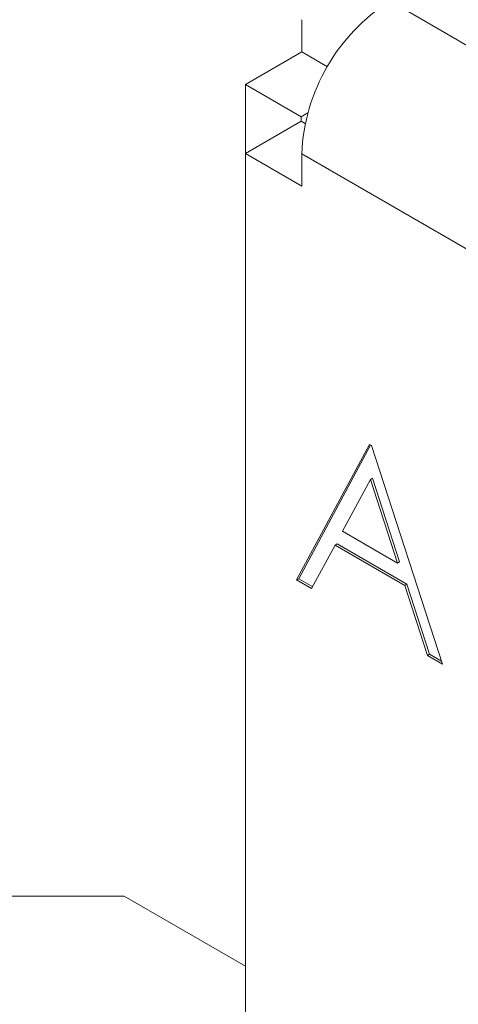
# Model space of a CAD drawing. Header units: inches. Extents: x 0.2 to 16.3, y 0.2 to 11.5.
# Tile 5 of 65: x 0.853 to 1.039, y 2.353 to 2.769. Entities that reach past the tile are written whole.
import ezdxf

# ---------------------------------------------------------------- set-up
doc = ezdxf.new("R2010")
doc.units = ezdxf.units.IN
doc.header["$MEASUREMENT"] = 0

msp = doc.modelspace()

# ---------------------------------------------------------------- linework, layer by layer
at = {"color": 7, "linetype": 'Continuous', "lineweight": 15}
for p, q in [((1.00963, 2.77644), (1.3487, 2.58069)), ((0.97238, 2.76854), (0.97238, 2.75493)), ((0.97238, 2.75493), (0.94859, 2.74119)), ((0.97238, 2.75493), (0.98329, 2.74863)), ((0.97217, 2.72759), (0.94859, 2.74119)), ((0.94859, 2.74119), (0.94859, 2.71206)), ((0.97498, 2.72921), (0.97217, 2.72759)), ((0.97217, 2.72759), (0.97217, 2.72566)), ((0.97217, 2.72566), (0.94859, 2.71206)), ((0.97217, 2.72566), (0.97384, 2.7247)), ((0.94859, 2.15899), (0.94859, 2.71206)), ((0.94859, 2.71206), (0.97238, 2.69832)), ((0.97238, 2.69832), (0.97238, 2.71193)), ((0.97238, 2.71193), (1.3487, 2.49469)), ((1.00103, 2.58923), (0.97022, 2.532)), ((1.00152, 2.58894), (0.97115, 2.53254)), ((1.00187, 2.58875), (1.00103, 2.58923)), ((1.03185, 2.49643), (1.00187, 2.58875)), ((1.00139, 2.5744), (0.98962, 2.55254)), ((1.00231, 2.57494), (1.00139, 2.5744)), ((1.01284, 2.53914), (1.00139, 2.5744)), ((1.01376, 2.53967), (1.00231, 2.57494)), ((0.98962, 2.55254), (1.01284, 2.53914)), ((0.97658, 2.52833), (0.98646, 2.54667)), ((0.98739, 2.54721), (0.98646, 2.54667)), ((0.98646, 2.54667), (1.01591, 2.52967)), ((0.98739, 2.54721), (1.01684, 2.53021)), ((1.01376, 2.53967), (1.01284, 2.53914)), ((0.97115, 2.53254), (0.97022, 2.532)), ((0.97022, 2.532), (0.97658, 2.52833)), ((0.97115, 2.53254), (0.97702, 2.52915)), ((1.01684, 2.53021), (1.01591, 2.52967)), ((1.01591, 2.52967), (1.02551, 2.50009)), ((1.01684, 2.53021), (1.02644, 2.50062)), ((1.02644, 2.50062), (1.02551, 2.50009)), ((1.02551, 2.50009), (1.03185, 2.49643)), ((1.02644, 2.50062), (1.03142, 2.49775)), ((0.89743, 2.39844), (0.84086, 2.39844)), ((0.94859, 2.3689), (0.89743, 2.39844))]:
    msp.add_line(p, q, dxfattribs=at)
msp.add_arc((1.05324, 2.70825), 0.08094, 122.6055, 177.3945, dxfattribs=at)

doc.saveas('drawing.dxf')
